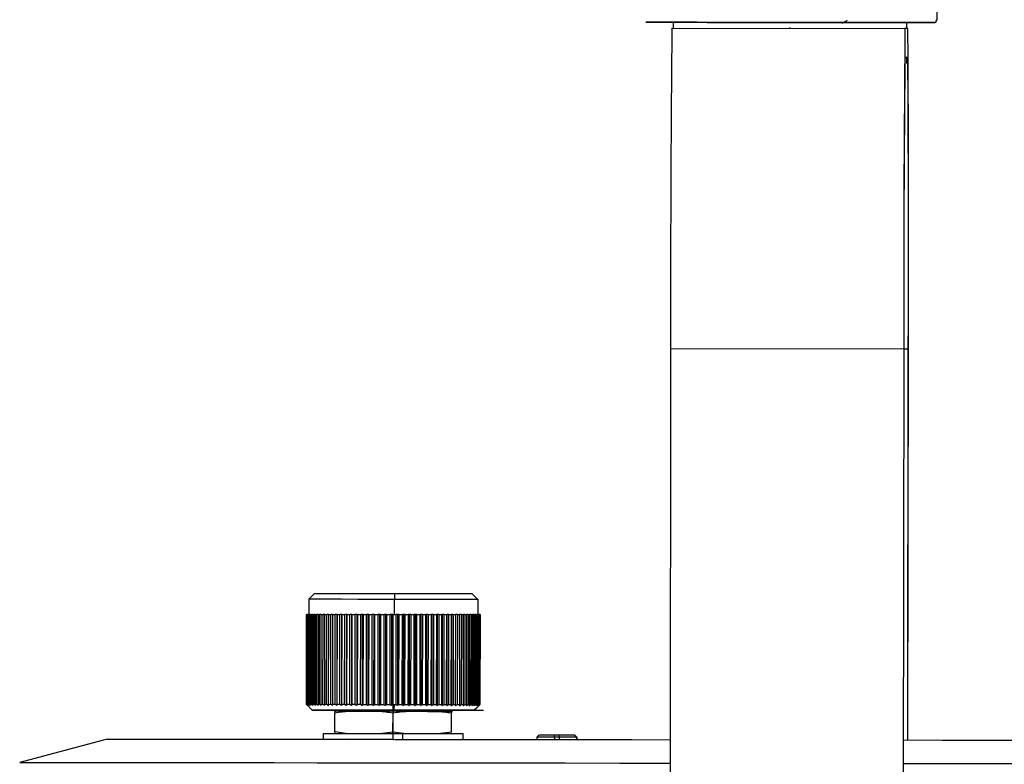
# Model space of a CAD drawing. Header units: millimetres. Extents: x -32 to 320, y 12 to 275.
# Tile 15 of 17: x 151 to 235, y 166 to 230. Entities that reach past the tile are written whole.
import ezdxf

# ---------------------------------------------------------------- set-up
doc = ezdxf.new("R2010")
doc.units = ezdxf.units.MM
doc.header["$PDSIZE"] = -1

msp = doc.modelspace()

# ---------------------------------------------------------------- linework, layer by layer
at = {"color": 7, "linetype": 'Continuous', "lineweight": 25}
for p, q in [((229.493, 230.829), (229.492, 230.179)), ((204.542, 229.959), (206.794, 229.956)), ((206.892, 229.956), (206.891, 229.459)), ((226.892, 229.932), (226.891, 229.432)), ((229.487, 230.179), (229.492, 230.179)), ((206.766, 229.459), (226.766, 229.435)), ((227.016, 229.429), (226.766, 229.435)), ((226.762, 226.932), (226.888, 226.932)), ((227.013, 226.929), (226.763, 226.935)), ((226.888, 226.932), (226.888, 226.432)), ((226.888, 226.929), (227.013, 226.929)), ((206.658, 201.961), (206.55, 112.961)), ((226.658, 201.937), (206.658, 201.961)), ((226.658, 201.937), (226.55, 112.937)), ((226.665, 201.937), (226.557, 112.937)), ((227.051, 201.928), (226.665, 201.928)), ((227.011, 168.436), (227.051, 201.928)), ((227.018, 168.436), (227.058, 201.928)), ((176.122, 180.995), (175.622, 180.496)), ((182.964, 180.987), (182.97, 180.487)), ((189.615, 180.979), (189.749, 180.845)), ((189.749, 180.845), (190.115, 180.478)), ((175.622, 180.496), (175.62, 179.196)), ((182.969, 179.187), (182.97, 180.487)), ((190.115, 180.478), (190.114, 179.178)), ((175.411, 171.496), (175.42, 179.196)), ((175.423, 179.196), (175.414, 171.496)), ((175.423, 179.196), (175.42, 179.196)), ((175.438, 179.196), (175.423, 179.196)), ((175.429, 171.496), (175.438, 179.196)), ((175.455, 179.196), (175.438, 179.196)), ((175.455, 179.196), (175.446, 171.496)), ((175.483, 171.496), (175.492, 179.196)), ((175.524, 179.196), (175.492, 179.196)), ((175.524, 179.196), (175.515, 171.496)), ((175.573, 171.496), (175.582, 179.196)), ((175.628, 179.196), (175.582, 179.196)), ((175.628, 179.196), (175.619, 171.496)), ((175.698, 171.496), (175.708, 179.196)), ((175.768, 179.196), (175.708, 179.196)), ((175.768, 179.196), (175.759, 171.496)), ((175.859, 171.496), (175.868, 179.196)), ((175.942, 179.195), (175.868, 179.196)), ((175.942, 179.195), (175.933, 171.495)), ((176.054, 171.495), (176.063, 179.195)), ((176.15, 179.195), (176.063, 179.195)), ((176.15, 179.195), (176.141, 171.495)), ((176.281, 171.495), (176.291, 179.195)), ((176.391, 179.195), (176.291, 179.195)), ((176.391, 179.195), (176.382, 171.495)), ((176.541, 171.495), (176.55, 179.195)), ((176.664, 179.195), (176.55, 179.195)), ((176.664, 179.195), (176.654, 171.495)), ((176.832, 171.494), (176.841, 179.194)), ((176.987, 179.194), (176.841, 179.194)), ((176.966, 179.194), (176.957, 171.494)), ((177.152, 171.494), (177.161, 179.194)), ((177.308, 179.194), (177.161, 179.194)), ((177.297, 179.194), (177.288, 171.494)), ((177.499, 171.494), (177.509, 179.194)), ((177.657, 179.193), (177.509, 179.194)), ((177.656, 179.193), (177.647, 171.494)), ((177.873, 171.493), (177.883, 179.193)), ((178.03, 179.193), (177.883, 179.193)), ((178.03, 179.193), (178.021, 171.388)), ((178.04, 179.193), (178.03, 179.193)), ((178.04, 179.193), (178.031, 171.493)), ((178.272, 171.493), (178.281, 179.193)), ((178.427, 179.193), (178.281, 179.193)), ((178.427, 179.193), (178.418, 171.387)), ((178.447, 179.193), (178.427, 179.193)), ((178.447, 179.193), (178.438, 171.493)), ((178.692, 171.492), (178.701, 179.192)), ((178.846, 179.192), (178.701, 179.192)), ((178.846, 179.192), (178.837, 171.387)), ((178.876, 179.192), (178.846, 179.192)), ((178.876, 179.192), (178.867, 171.492)), ((179.133, 171.492), (179.142, 179.192)), ((179.285, 179.192), (179.142, 179.192)), ((179.285, 179.192), (179.275, 171.386)), ((179.325, 179.192), (179.285, 179.192)), ((179.325, 179.192), (179.315, 171.492)), ((179.592, 171.491), (179.601, 179.191)), ((179.74, 179.191), (179.601, 179.191)), ((179.74, 179.191), (179.731, 171.386)), ((179.79, 179.191), (179.74, 179.191)), ((179.79, 179.191), (179.781, 171.491)), ((180.067, 171.491), (180.076, 179.191)), ((180.212, 179.191), (180.076, 179.191)), ((180.212, 179.191), (180.202, 171.385)), ((180.271, 179.19), (180.212, 179.191)), ((180.271, 179.19), (180.262, 171.49)), ((180.556, 171.49), (180.565, 179.19)), ((180.696, 179.19), (180.565, 179.19)), ((180.696, 179.19), (180.686, 171.385)), ((180.764, 179.19), (180.696, 179.19)), ((180.764, 179.19), (180.755, 171.49)), ((181.055, 171.489), (181.065, 179.189)), ((181.19, 179.189), (181.065, 179.189)), ((181.19, 179.189), (181.181, 171.384)), ((181.268, 179.189), (181.19, 179.189)), ((181.268, 179.189), (181.259, 171.489)), ((181.564, 171.489), (181.573, 179.189)), ((181.693, 179.189), (181.573, 179.189)), ((181.693, 179.189), (181.684, 171.384)), ((181.78, 179.189), (181.693, 179.189)), ((181.78, 179.189), (181.77, 171.489)), ((182.079, 171.488), (182.088, 179.188)), ((182.202, 179.188), (182.088, 179.188)), ((182.202, 179.188), (182.192, 171.383)), ((182.296, 179.188), (182.202, 179.188)), ((182.296, 179.188), (182.287, 171.488)), ((182.598, 171.488), (182.607, 179.188)), ((182.714, 179.188), (182.607, 179.188)), ((182.714, 179.188), (182.704, 171.382)), ((182.816, 179.187), (182.714, 179.188)), ((182.816, 179.187), (182.806, 171.487)), ((183.118, 171.487), (183.127, 179.187)), ((183.226, 179.187), (183.127, 179.187)), ((183.226, 179.187), (183.217, 171.382)), ((183.336, 179.187), (183.226, 179.187)), ((183.336, 179.187), (183.326, 171.487)), ((183.636, 171.486), (183.646, 179.186)), ((183.737, 179.186), (183.646, 179.186)), ((183.737, 179.186), (183.728, 171.381)), ((183.853, 179.186), (183.737, 179.186)), ((183.853, 179.186), (183.844, 171.486)), ((184.151, 171.486), (184.161, 179.186)), ((184.244, 179.186), (184.161, 179.186)), ((184.244, 179.186), (184.234, 171.38)), ((184.366, 179.185), (184.244, 179.186)), ((184.366, 179.185), (184.357, 171.486)), ((184.66, 171.485), (184.669, 179.185)), ((184.744, 179.185), (184.669, 179.185)), ((184.744, 179.185), (184.734, 171.38)), ((184.871, 179.185), (184.744, 179.185)), ((184.871, 179.185), (184.862, 171.485)), ((185.16, 171.485), (185.169, 179.185)), ((185.235, 179.184), (185.169, 179.185)), ((185.235, 179.184), (185.225, 171.379)), ((185.367, 179.184), (185.235, 179.184)), ((185.367, 179.184), (185.358, 171.484)), ((185.649, 171.484), (185.658, 179.184)), ((185.714, 179.184), (185.658, 179.184)), ((185.714, 179.184), (185.704, 171.379)), ((185.851, 179.184), (185.714, 179.184)), ((185.851, 179.184), (185.841, 171.484)), ((186.124, 171.483), (186.133, 179.183)), ((186.179, 179.183), (186.133, 179.183)), ((186.179, 179.183), (186.17, 171.378)), ((186.32, 179.183), (186.179, 179.183)), ((186.32, 179.183), (186.31, 171.483)), ((186.583, 171.483), (186.592, 179.183)), ((186.629, 179.183), (186.592, 179.183)), ((186.629, 179.183), (186.619, 171.378)), ((186.772, 179.183), (186.629, 179.183)), ((186.772, 179.183), (186.763, 171.483)), ((187.024, 171.482), (187.033, 179.182)), ((187.06, 179.182), (187.033, 179.182)), ((187.06, 179.182), (187.05, 171.377)), ((187.205, 179.182), (187.06, 179.182)), ((187.205, 179.182), (187.196, 171.482)), ((187.445, 171.482), (187.454, 179.182)), ((187.47, 179.182), (187.454, 179.182)), ((187.47, 179.182), (187.461, 171.376)), ((187.617, 179.181), (187.47, 179.182)), ((187.617, 179.181), (187.608, 171.481)), ((187.843, 171.481), (187.853, 179.181)), ((187.858, 179.181), (187.849, 171.376)), ((187.858, 179.181), (187.853, 179.181)), ((188.006, 179.181), (187.858, 179.181)), ((188.006, 179.181), (187.997, 171.481)), ((188.218, 171.481), (188.227, 179.181)), ((188.37, 179.181), (188.222, 179.181)), ((188.37, 179.181), (188.361, 171.481)), ((188.707, 179.18), (188.56, 179.18)), ((188.566, 171.48), (188.575, 179.18)), ((188.707, 179.18), (188.698, 171.48)), ((188.886, 171.48), (188.895, 179.18)), ((189.016, 179.18), (188.895, 179.18)), ((189.016, 179.18), (189.007, 171.48)), ((189.177, 171.479), (189.186, 179.179)), ((189.295, 179.179), (189.186, 179.179)), ((189.295, 179.179), (189.285, 171.479)), ((189.437, 171.479), (189.447, 179.179)), ((189.542, 179.179), (189.447, 179.179)), ((189.542, 179.179), (189.533, 171.479)), ((189.665, 171.479), (189.675, 179.179)), ((189.757, 179.179), (189.675, 179.179)), ((189.757, 179.179), (189.748, 171.479)), ((189.86, 171.479), (189.87, 179.179)), ((189.938, 179.178), (189.87, 179.179)), ((189.938, 179.178), (189.929, 171.478)), ((190.021, 171.478), (190.031, 179.178)), ((190.085, 179.178), (190.031, 179.178)), ((190.085, 179.178), (190.076, 171.478)), ((190.147, 171.478), (190.157, 179.178)), ((190.197, 179.178), (190.157, 179.178)), ((190.197, 179.178), (190.188, 171.478)), ((190.238, 171.478), (190.247, 179.178)), ((190.273, 179.178), (190.247, 179.178)), ((190.273, 179.178), (190.264, 171.478)), ((190.292, 171.478), (190.302, 179.178)), ((190.314, 179.178), (190.302, 179.178)), ((190.313, 179.178), (190.304, 171.478)), ((190.305, 171.478), (190.314, 179.178)), ((175.411, 171.496), (175.91, 170.995)), ((175.429, 171.496), (175.414, 171.496)), ((182.955, 170.987), (182.962, 171.487)), ((190.304, 171.478), (190.305, 171.478)), ((177.85, 169.122), (177.852, 170.765)), ((178.289, 170.992), (178.289, 170.9)), ((182.772, 170.987), (182.772, 170.987)), ((182.842, 169.116), (182.844, 170.759)), ((187.431, 170.889), (187.431, 170.981)), ((187.431, 170.889), (187.431, 170.981)), ((187.85, 169.11), (187.852, 170.752)), ((187.866, 169.109), (187.868, 170.752)), ((189.793, 170.978), (189.726, 170.979)), ((189.726, 170.979), (189.737, 170.979)), ((189.737, 170.979), (189.803, 170.978)), ((176.858, 168.994), (176.857, 168.495)), ((178.789, 168.992), (177.85, 169.122)), ((177.85, 169.122), (177.853, 168.993)), ((182.842, 169.116), (181.903, 168.988)), ((183.784, 168.986), (182.842, 169.116)), ((183.652, 168.986), (183.652, 168.488)), ((187.85, 169.11), (186.908, 168.982)), ((188.857, 168.481), (188.858, 168.98)), ((158.317, 168.515), (150.818, 166.515)), ((195.19, 168.669), (195.189, 168.474)), ((195.19, 168.669), (195.39, 168.869)), ((196.686, 168.667), (196.685, 168.472)), ((196.686, 168.667), (196.686, 168.867)), ((196.686, 168.867), (197.086, 168.867)), ((197.086, 168.667), (196.686, 168.667)), ((197.086, 168.667), (197.085, 168.472)), ((197.086, 168.667), (197.086, 168.867)), ((198.39, 168.865), (198.59, 168.665)), ((198.39, 168.865), (198.406, 168.865)), ((198.406, 168.865), (198.606, 168.664)), ((198.59, 168.665), (198.589, 168.47)), ((198.606, 168.664), (198.59, 168.665)), ((198.606, 168.664), (198.606, 168.47))]:
    msp.add_line(p, q, dxfattribs=at)
at = {"color": 7, "linetype": 'Continuous'}
for p, q in [((216.891, 229.444), (216.881, 229.445)), ((182.857, 168.487), (182.866, 176.222)), ((182.86, 170.987), (178.992, 170.992)), ((182.86, 170.987), (182.808, 170.987)), ((182.86, 170.987), (190.595, 170.977)), ((182.86, 170.987), (182.881, 170.986)), ((182.857, 168.487), (179.023, 168.492))]:
    msp.add_line(p, q, dxfattribs=at)
at = {"color": 7, "linetype": 'Continuous', "lineweight": 25, "flags": 128}
for points in [[(229.242, 229.929), (229.048, 229.93), (228.485, 229.931), (227.57, 229.932), (226.331, 229.933), (224.804, 229.935), (223.038, 229.938), (221.084, 229.94), (219.003, 229.943), (216.858, 229.945), (214.714, 229.948), (212.636, 229.95), (210.688, 229.953), (208.928, 229.955), (207.41, 229.956), (206.18, 229.958), (205.275, 229.959), (204.724, 229.959), (204.542, 229.959)], [(206.892, 229.956), (207.079, 229.956), (207.643, 229.956), (208.562, 229.955), (209.801, 229.953), (211.313, 229.952), (213.04, 229.95), (214.914, 229.947), (216.864, 229.945), (218.816, 229.943), (220.693, 229.94), (222.425, 229.938), (223.944, 229.936), (225.191, 229.935), (226.12, 229.933), (226.694, 229.933), (226.892, 229.932)], [(226.892, 229.932), (227.604, 229.931), (228.509, 229.93), (229.06, 229.929), (229.242, 229.929)], [(176.122, 180.995), (176.183, 180.995), (176.594, 180.995), (177.37, 180.994), (178.465, 180.993), (179.817, 180.991), (181.346, 180.989), (182.964, 180.987)], [(182.964, 180.987), (184.23, 180.986), (185.448, 180.984), (186.574, 180.983), (187.568, 180.981), (188.395, 180.98), (189.026, 180.98), (189.437, 180.979), (189.615, 180.979)], [(182.97, 180.487), (181.355, 180.489), (179.815, 180.491), (178.429, 180.493), (177.265, 180.494), (176.383, 180.495), (175.826, 180.496), (175.622, 180.496), (175.622, 180.496)], [(190.115, 180.478), (189.929, 180.478), (189.49, 180.479), (188.814, 180.48), (187.926, 180.481), (186.856, 180.482), (185.645, 180.484), (184.334, 180.486), (182.97, 180.487)], [(175.455, 179.196), (175.459, 179.196), (175.463, 179.196), (175.468, 179.196), (175.472, 179.196), (175.477, 179.196), (175.482, 179.196), (175.487, 179.196), (175.492, 179.196)], [(175.524, 179.196), (175.531, 179.196), (175.537, 179.196), (175.544, 179.196), (175.552, 179.196), (175.559, 179.196), (175.566, 179.196), (175.574, 179.196), (175.582, 179.196)], [(175.628, 179.196), (175.638, 179.196), (175.647, 179.196), (175.657, 179.196), (175.667, 179.196), (175.677, 179.196), (175.687, 179.196), (175.697, 179.196), (175.708, 179.196)], [(175.768, 179.196), (175.78, 179.196), (175.792, 179.196), (175.804, 179.196), (175.817, 179.196), (175.829, 179.196), (175.842, 179.196), (175.855, 179.196), (175.868, 179.196)], [(175.942, 179.195), (175.957, 179.195), (175.971, 179.195), (175.986, 179.195), (176.001, 179.195), (176.016, 179.195), (176.032, 179.195), (176.047, 179.195), (176.063, 179.195)], [(176.15, 179.195), (176.167, 179.195), (176.184, 179.195), (176.202, 179.195), (176.219, 179.195), (176.237, 179.195), (176.255, 179.195), (176.272, 179.195), (176.291, 179.195)], [(176.391, 179.195), (176.411, 179.195), (176.43, 179.195), (176.45, 179.195), (176.469, 179.195), (176.489, 179.195), (176.51, 179.195), (176.53, 179.195), (176.55, 179.195)], [(176.664, 179.195), (176.685, 179.195), (176.707, 179.195), (176.729, 179.195), (176.751, 179.195), (176.773, 179.195), (176.796, 179.194), (176.818, 179.194), (176.841, 179.194)], [(176.966, 179.194), (176.99, 179.194), (177.014, 179.194), (177.038, 179.194), (177.062, 179.194), (177.087, 179.194), (177.111, 179.194), (177.136, 179.194), (177.161, 179.194)], [(177.297, 179.194), (177.323, 179.194), (177.349, 179.194), (177.376, 179.194), (177.402, 179.194), (177.428, 179.194), (177.455, 179.194), (177.482, 179.194), (177.509, 179.194)], [(177.656, 179.193), (177.684, 179.193), (177.712, 179.193), (177.74, 179.193), (177.768, 179.193), (177.797, 179.193), (177.825, 179.193), (177.854, 179.193), (177.883, 179.193)], [(178.04, 179.193), (178.07, 179.193), (178.099, 179.193), (178.129, 179.193), (178.159, 179.193), (178.19, 179.193), (178.22, 179.193), (178.25, 179.193), (178.281, 179.193)], [(178.447, 179.193), (178.479, 179.193), (178.51, 179.193), (178.542, 179.192), (178.573, 179.192), (178.605, 179.192), (178.637, 179.192), (178.669, 179.192), (178.701, 179.192)], [(178.876, 179.192), (178.909, 179.192), (178.942, 179.192), (178.975, 179.192), (179.008, 179.192), (179.042, 179.192), (179.075, 179.192), (179.109, 179.192), (179.142, 179.192)], [(179.325, 179.192), (179.359, 179.192), (179.393, 179.191), (179.428, 179.191), (179.462, 179.191), (179.497, 179.191), (179.532, 179.191), (179.566, 179.191), (179.601, 179.191)], [(179.79, 179.191), (179.826, 179.191), (179.861, 179.191), (179.897, 179.191), (179.933, 179.191), (179.969, 179.191), (180.004, 179.191), (180.04, 179.191), (180.076, 179.191)], [(180.271, 179.19), (180.308, 179.19), (180.344, 179.19), (180.381, 179.19), (180.417, 179.19), (180.454, 179.19), (180.491, 179.19), (180.528, 179.19), (180.565, 179.19)], [(180.764, 179.19), (180.802, 179.19), (180.839, 179.19), (180.877, 179.19), (180.914, 179.19), (180.952, 179.19), (180.989, 179.19), (181.027, 179.19), (181.065, 179.189)], [(181.268, 179.189), (181.306, 179.189), (181.344, 179.189), (181.382, 179.189), (181.42, 179.189), (181.459, 179.189), (181.497, 179.189), (181.535, 179.189), (181.573, 179.189)], [(181.78, 179.189), (181.818, 179.189), (181.857, 179.189), (181.895, 179.188), (181.934, 179.188), (181.972, 179.188), (182.011, 179.188), (182.05, 179.188), (182.088, 179.188)], [(182.296, 179.188), (182.335, 179.188), (182.374, 179.188), (182.413, 179.188), (182.451, 179.188), (182.49, 179.188), (182.529, 179.188), (182.568, 179.188), (182.607, 179.188)], [(182.816, 179.187), (182.855, 179.187), (182.894, 179.187), (182.932, 179.187), (182.971, 179.187), (183.01, 179.187), (183.049, 179.187), (183.088, 179.187), (183.127, 179.187)], [(183.336, 179.187), (183.374, 179.187), (183.413, 179.187), (183.452, 179.187), (183.491, 179.187), (183.53, 179.187), (183.568, 179.186), (183.607, 179.186), (183.646, 179.186)], [(183.853, 179.186), (183.892, 179.186), (183.93, 179.186), (183.969, 179.186), (184.007, 179.186), (184.046, 179.186), (184.084, 179.186), (184.122, 179.186), (184.161, 179.186)], [(184.366, 179.185), (184.404, 179.185), (184.442, 179.185), (184.48, 179.185), (184.518, 179.185), (184.556, 179.185), (184.594, 179.185), (184.632, 179.185), (184.669, 179.185)], [(184.871, 179.185), (184.909, 179.185), (184.946, 179.185), (184.983, 179.185), (185.021, 179.185), (185.058, 179.185), (185.095, 179.185), (185.132, 179.185), (185.169, 179.185)], [(185.367, 179.184), (185.404, 179.184), (185.44, 179.184), (185.477, 179.184), (185.513, 179.184), (185.549, 179.184), (185.586, 179.184), (185.622, 179.184), (185.658, 179.184)], [(185.851, 179.184), (185.886, 179.184), (185.922, 179.184), (185.957, 179.184), (185.993, 179.183), (186.028, 179.183), (186.063, 179.183), (186.098, 179.183), (186.133, 179.183)], [(186.32, 179.183), (186.354, 179.183), (186.388, 179.183), (186.423, 179.183), (186.457, 179.183), (186.491, 179.183), (186.525, 179.183), (186.559, 179.183), (186.592, 179.183)], [(186.772, 179.183), (186.805, 179.182), (186.838, 179.182), (186.871, 179.182), (186.904, 179.182), (186.936, 179.182), (186.969, 179.182), (187.001, 179.182), (187.033, 179.182)], [(187.205, 179.182), (187.237, 179.182), (187.268, 179.182), (187.299, 179.182), (187.331, 179.182), (187.362, 179.182), (187.393, 179.182), (187.424, 179.182), (187.454, 179.182)], [(187.617, 179.181), (187.647, 179.181), (187.677, 179.181), (187.706, 179.181), (187.736, 179.181), (187.765, 179.181), (187.795, 179.181), (187.824, 179.181), (187.853, 179.181)], [(188.006, 179.181), (188.034, 179.181), (188.062, 179.181), (188.09, 179.181), (188.118, 179.181), (188.145, 179.181), (188.173, 179.181), (188.2, 179.181), (188.227, 179.181)], [(188.37, 179.181), (188.396, 179.18), (188.422, 179.18), (188.448, 179.18), (188.474, 179.18), (188.499, 179.18), (188.525, 179.18), (188.55, 179.18), (188.575, 179.18)], [(188.707, 179.18), (188.731, 179.18), (188.755, 179.18), (188.779, 179.18), (188.803, 179.18), (188.826, 179.18), (188.849, 179.18), (188.872, 179.18), (188.895, 179.18)], [(189.016, 179.18), (189.038, 179.18), (189.06, 179.18), (189.081, 179.18), (189.102, 179.18), (189.124, 179.18), (189.145, 179.18), (189.166, 179.179), (189.186, 179.179)], [(189.295, 179.179), (189.314, 179.179), (189.334, 179.179), (189.353, 179.179), (189.372, 179.179), (189.391, 179.179), (189.41, 179.179), (189.428, 179.179), (189.447, 179.179)], [(189.542, 179.179), (189.559, 179.179), (189.576, 179.179), (189.593, 179.179), (189.61, 179.179), (189.626, 179.179), (189.643, 179.179), (189.659, 179.179), (189.675, 179.179)], [(189.757, 179.179), (189.772, 179.179), (189.786, 179.179), (189.801, 179.179), (189.815, 179.179), (189.829, 179.179), (189.843, 179.179), (189.856, 179.179), (189.87, 179.179)], [(189.938, 179.178), (189.951, 179.178), (189.963, 179.178), (189.974, 179.178), (189.986, 179.178), (189.998, 179.178), (190.009, 179.178), (190.02, 179.178), (190.031, 179.178)], [(190.085, 179.178), (190.095, 179.178), (190.104, 179.178), (190.114, 179.178), (190.123, 179.178), (190.131, 179.178), (190.14, 179.178), (190.148, 179.178), (190.157, 179.178)], [(190.197, 179.178), (190.204, 179.178), (190.211, 179.178), (190.217, 179.178), (190.224, 179.178), (190.23, 179.178), (190.236, 179.178), (190.242, 179.178), (190.247, 179.178)], [(190.273, 179.178), (190.278, 179.178), (190.282, 179.178), (190.286, 179.178), (190.289, 179.178), (190.293, 179.178), (190.296, 179.178), (190.299, 179.178), (190.302, 179.178)], [(175.446, 171.496), (175.45, 171.496), (175.454, 171.496), (175.458, 171.496), (175.463, 171.496), (175.468, 171.496), (175.472, 171.496), (175.478, 171.496), (175.483, 171.496)], [(175.515, 171.496), (175.521, 171.496), (175.528, 171.496), (175.535, 171.496), (175.542, 171.496), (175.55, 171.496), (175.557, 171.496), (175.565, 171.496), (175.573, 171.496)], [(175.619, 171.496), (175.628, 171.496), (175.638, 171.496), (175.647, 171.496), (175.657, 171.496), (175.667, 171.496), (175.677, 171.496), (175.688, 171.496), (175.698, 171.496)], [(175.759, 171.496), (175.771, 171.496), (175.783, 171.496), (175.795, 171.496), (175.807, 171.496), (175.82, 171.496), (175.833, 171.496), (175.846, 171.496), (175.859, 171.496)], [(175.933, 171.495), (175.947, 171.495), (175.962, 171.495), (175.977, 171.495), (175.992, 171.495), (176.007, 171.495), (176.022, 171.495), (176.038, 171.495), (176.054, 171.495)], [(176.141, 171.495), (176.158, 171.495), (176.175, 171.495), (176.192, 171.495), (176.21, 171.495), (176.227, 171.495), (176.245, 171.495), (176.263, 171.495), (176.281, 171.495)], [(176.382, 171.495), (176.401, 171.495), (176.421, 171.495), (176.44, 171.495), (176.46, 171.495), (176.48, 171.495), (176.5, 171.495), (176.521, 171.495), (176.541, 171.495)], [(176.654, 171.495), (176.676, 171.495), (176.698, 171.495), (176.72, 171.495), (176.742, 171.495), (176.764, 171.495), (176.786, 171.494), (176.809, 171.494), (176.832, 171.494)], [(176.957, 171.494), (176.981, 171.494), (177.005, 171.494), (177.029, 171.494), (177.053, 171.494), (177.077, 171.494), (177.102, 171.494), (177.127, 171.494), (177.152, 171.494)], [(177.288, 171.494), (177.314, 171.494), (177.34, 171.494), (177.366, 171.494), (177.393, 171.494), (177.419, 171.494), (177.446, 171.494), (177.473, 171.494), (177.499, 171.494)], [(177.647, 171.494), (177.674, 171.493), (177.702, 171.493), (177.731, 171.493), (177.759, 171.493), (177.787, 171.493), (177.816, 171.493), (177.845, 171.493), (177.873, 171.493)], [(178.031, 171.493), (178.06, 171.493), (178.09, 171.493), (178.12, 171.493), (178.15, 171.493), (178.18, 171.493), (178.211, 171.493), (178.241, 171.493), (178.272, 171.493)], [(178.438, 171.493), (178.469, 171.493), (178.501, 171.493), (178.532, 171.492), (178.564, 171.492), (178.596, 171.492), (178.628, 171.492), (178.66, 171.492), (178.692, 171.492)], [(178.867, 171.492), (178.9, 171.492), (178.933, 171.492), (178.966, 171.492), (178.999, 171.492), (179.032, 171.492), (179.066, 171.492), (179.099, 171.492), (179.133, 171.492)], [(179.315, 171.492), (179.35, 171.492), (179.384, 171.491), (179.418, 171.491), (179.453, 171.491), (179.488, 171.491), (179.522, 171.491), (179.557, 171.491), (179.592, 171.491)], [(179.781, 171.491), (179.817, 171.491), (179.852, 171.491), (179.888, 171.491), (179.923, 171.491), (179.959, 171.491), (179.995, 171.491), (180.031, 171.491), (180.067, 171.491)], [(180.262, 171.49), (180.298, 171.49), (180.335, 171.49), (180.371, 171.49), (180.408, 171.49), (180.445, 171.49), (180.482, 171.49), (180.519, 171.49), (180.556, 171.49)], [(180.755, 171.49), (180.792, 171.49), (180.83, 171.49), (180.867, 171.49), (180.905, 171.49), (180.942, 171.49), (180.98, 171.49), (181.018, 171.49), (181.055, 171.489)], [(181.259, 171.489), (181.297, 171.489), (181.335, 171.489), (181.373, 171.489), (181.411, 171.489), (181.449, 171.489), (181.487, 171.489), (181.526, 171.489), (181.564, 171.489)], [(181.77, 171.489), (181.809, 171.489), (181.847, 171.489), (181.886, 171.489), (181.924, 171.488), (181.963, 171.488), (182.002, 171.488), (182.04, 171.488), (182.079, 171.488)], [(182.287, 171.488), (182.326, 171.488), (182.365, 171.488), (182.403, 171.488), (182.442, 171.488), (182.481, 171.488), (182.52, 171.488), (182.559, 171.488), (182.598, 171.488)], [(182.806, 171.487), (182.826, 171.487), (182.845, 171.487), (182.865, 171.487), (182.884, 171.487), (182.904, 171.487), (182.923, 171.487), (182.943, 171.487), (182.962, 171.487)], [(182.962, 171.487), (182.981, 171.487), (183.001, 171.487), (183.02, 171.487), (183.04, 171.487), (183.059, 171.487), (183.079, 171.487), (183.098, 171.487), (183.118, 171.487)], [(183.326, 171.487), (183.365, 171.487), (183.404, 171.487), (183.443, 171.487), (183.481, 171.487), (183.52, 171.487), (183.559, 171.486), (183.598, 171.486), (183.636, 171.486)], [(183.844, 171.486), (183.882, 171.486), (183.921, 171.486), (183.959, 171.486), (183.998, 171.486), (184.036, 171.486), (184.075, 171.486), (184.113, 171.486), (184.151, 171.486)], [(184.357, 171.486), (184.395, 171.485), (184.433, 171.485), (184.471, 171.485), (184.509, 171.485), (184.547, 171.485), (184.584, 171.485), (184.622, 171.485), (184.66, 171.485)], [(184.862, 171.485), (184.899, 171.485), (184.937, 171.485), (184.974, 171.485), (185.011, 171.485), (185.049, 171.485), (185.086, 171.485), (185.123, 171.485), (185.16, 171.485)], [(185.358, 171.484), (185.394, 171.484), (185.431, 171.484), (185.467, 171.484), (185.504, 171.484), (185.54, 171.484), (185.576, 171.484), (185.613, 171.484), (185.649, 171.484)], [(185.841, 171.484), (185.877, 171.484), (185.912, 171.484), (185.948, 171.484), (185.983, 171.484), (186.018, 171.483), (186.054, 171.483), (186.089, 171.483), (186.124, 171.483)], [(186.31, 171.483), (186.345, 171.483), (186.379, 171.483), (186.413, 171.483), (186.447, 171.483), (186.481, 171.483), (186.515, 171.483), (186.549, 171.483), (186.583, 171.483)], [(186.763, 171.483), (186.796, 171.482), (186.829, 171.482), (186.861, 171.482), (186.894, 171.482), (186.927, 171.482), (186.959, 171.482), (186.992, 171.482), (187.024, 171.482)], [(187.196, 171.482), (187.227, 171.482), (187.259, 171.482), (187.29, 171.482), (187.321, 171.482), (187.352, 171.482), (187.383, 171.482), (187.414, 171.482), (187.445, 171.482)], [(187.608, 171.481), (187.638, 171.481), (187.668, 171.481), (187.697, 171.481), (187.727, 171.481), (187.756, 171.481), (187.785, 171.481), (187.814, 171.481), (187.843, 171.481)], [(187.997, 171.481), (188.025, 171.481), (188.053, 171.481), (188.081, 171.481), (188.108, 171.481), (188.136, 171.481), (188.163, 171.481), (188.191, 171.481), (188.218, 171.481)], [(188.361, 171.481), (188.387, 171.48), (188.413, 171.48), (188.439, 171.48), (188.464, 171.48), (188.49, 171.48), (188.515, 171.48), (188.541, 171.48), (188.566, 171.48)], [(188.698, 171.48), (188.722, 171.48), (188.746, 171.48), (188.77, 171.48), (188.793, 171.48), (188.817, 171.48), (188.84, 171.48), (188.863, 171.48), (188.886, 171.48)], [(189.007, 171.48), (189.028, 171.48), (189.05, 171.48), (189.072, 171.48), (189.093, 171.48), (189.114, 171.48), (189.135, 171.48), (189.156, 171.479), (189.177, 171.479)], [(189.285, 171.479), (189.305, 171.479), (189.324, 171.479), (189.344, 171.479), (189.363, 171.479), (189.382, 171.479), (189.4, 171.479), (189.419, 171.479), (189.437, 171.479)], [(189.533, 171.479), (189.55, 171.479), (189.567, 171.479), (189.584, 171.479), (189.601, 171.479), (189.617, 171.479), (189.633, 171.479), (189.649, 171.479), (189.665, 171.479)], [(189.748, 171.479), (189.762, 171.479), (189.777, 171.479), (189.791, 171.479), (189.806, 171.479), (189.82, 171.479), (189.833, 171.479), (189.847, 171.479), (189.86, 171.479)], [(190.305, 171.478), (190.024, 171.198), (189.803, 170.978)], [(189.929, 171.478), (189.941, 171.478), (189.953, 171.478), (189.965, 171.478), (189.977, 171.478), (189.988, 171.478), (189.999, 171.478), (190.01, 171.478), (190.021, 171.478)], [(190.076, 171.478), (190.086, 171.478), (190.095, 171.478), (190.104, 171.478), (190.113, 171.478), (190.122, 171.478), (190.131, 171.478), (190.139, 171.478), (190.147, 171.478)], [(190.188, 171.478), (190.195, 171.478), (190.202, 171.478), (190.208, 171.478), (190.214, 171.478), (190.221, 171.478), (190.227, 171.478), (190.232, 171.478), (190.238, 171.478)], [(190.264, 171.478), (190.268, 171.478), (190.272, 171.478), (190.276, 171.478), (190.28, 171.478), (190.283, 171.478), (190.287, 171.478), (190.29, 171.478), (190.292, 171.478)], [(182.955, 170.987), (181.406, 170.989), (179.93, 170.991), (178.601, 170.992), (177.486, 170.994), (176.64, 170.995), (176.106, 170.995), (175.911, 170.995), (176.064, 170.995), (176.558, 170.994), (177.368, 170.993), (178.289, 170.992)], [(182.949, 170.987), (181.391, 170.989), (179.918, 170.991), (178.616, 170.992), (177.561, 170.994), (176.814, 170.994), (176.419, 170.995), (176.397, 170.995), (176.752, 170.994), (177.461, 170.993), (178.289, 170.992)], [(180.044, 170.898), (179.601, 170.899), (179.195, 170.899), (178.833, 170.9), (178.518, 170.9), (178.253, 170.9), (178.043, 170.9), (177.889, 170.901), (177.793, 170.901)], [(187.431, 170.981), (187.243, 170.982), (186.699, 170.982), (185.844, 170.983), (184.748, 170.985), (183.498, 170.986), (182.197, 170.988), (180.95, 170.989), (179.857, 170.991), (179.008, 170.992), (178.471, 170.992), (178.289, 170.992)], [(182.849, 170.895), (182.478, 170.895), (182.109, 170.896), (181.744, 170.896), (181.384, 170.897), (181.033, 170.897), (180.691, 170.897), (180.361, 170.898), (180.044, 170.898)], [(185.547, 170.892), (185.239, 170.892), (184.919, 170.892), (184.59, 170.893), (184.252, 170.893), (183.907, 170.894), (183.557, 170.894), (183.204, 170.894), (182.849, 170.895)], [(187.431, 170.981), (188.159, 170.98), (188.906, 170.979), (189.302, 170.979), (189.323, 170.979), (188.969, 170.98), (188.259, 170.981), (187.236, 170.982), (185.959, 170.983), (184.501, 170.985), (182.949, 170.987)], [(189.803, 170.978), (189.622, 170.979), (189.199, 170.979), (188.551, 170.98), (187.699, 170.981), (186.675, 170.983), (185.515, 170.984), (184.26, 170.986), (182.955, 170.987)], [(187.936, 170.888), (187.843, 170.889), (187.684, 170.889), (187.464, 170.889), (187.183, 170.889), (186.847, 170.89), (186.458, 170.89), (186.023, 170.891), (185.547, 170.892)], [(187.431, 170.981), (187.562, 170.981), (188.441, 170.98), (189.12, 170.979), (189.576, 170.979), (189.793, 170.978)], [(176.858, 168.994), (176.858, 168.994), (177.05, 168.994), (177.579, 168.993), (178.415, 168.993), (179.509, 168.991), (180.798, 168.99), (182.206, 168.988), (183.652, 168.986)], [(183.652, 168.986), (185.053, 168.985), (186.325, 168.983), (187.396, 168.982), (188.204, 168.981), (188.7, 168.98), (188.858, 168.98)], [(158.317, 168.515), (158.354, 168.515), (158.685, 168.515), (159.357, 168.515), (160.366, 168.514), (161.707, 168.512), (163.37, 168.511), (165.348, 168.508), (167.627, 168.506), (170.196, 168.503), (173.037, 168.5), (176.136, 168.496), (179.474, 168.492), (183.03, 168.488), (186.785, 168.484), (190.716, 168.479), (194.8, 168.474), (199.014, 168.469), (203.332, 168.464), (206.617, 168.46)], [(196.686, 168.667), (196.393, 168.668), (196.112, 168.668), (195.853, 168.668), (195.626, 168.668), (195.44, 168.669), (195.302, 168.669), (195.218, 168.669), (195.19, 168.669)], [(195.39, 168.869), (195.414, 168.869), (195.488, 168.869), (195.607, 168.868), (195.768, 168.868), (195.965, 168.868), (196.189, 168.868), (196.433, 168.868), (196.686, 168.867)], [(197.086, 168.867), (197.34, 168.866), (197.584, 168.866), (197.809, 168.866), (198.007, 168.866), (198.169, 168.865), (198.29, 168.865), (198.364, 168.865), (198.39, 168.865)], [(198.59, 168.665), (198.56, 168.665), (198.474, 168.665), (198.335, 168.665), (198.147, 168.665), (197.92, 168.666), (197.66, 168.666), (197.378, 168.666), (197.086, 168.667)], [(226.624, 168.436), (229.991, 168.432), (234.315, 168.427), (238.537, 168.421), (242.631, 168.416), (246.574, 168.411), (250.342, 168.407), (253.914, 168.402), (257.267, 168.398), (260.384, 168.394), (263.245, 168.39), (265.833, 168.387), (268.133, 168.384), (270.133, 168.381), (271.82, 168.379), (273.183, 168.377), (274.216, 168.376), (274.913, 168.374), (275.268, 168.374), (275.317, 168.374)], [(150.818, 166.515), (150.855, 166.516), (151.194, 166.515), (151.883, 166.515), (152.918, 166.514), (154.294, 166.513), (156.004, 166.511), (158.038, 166.509), (160.386, 166.506), (163.035, 166.503), (165.971, 166.5), (169.178, 166.496), (172.639, 166.492), (176.336, 166.488), (180.249, 166.483), (184.357, 166.478), (188.638, 166.473), (193.07, 166.468), (197.628, 166.463), (202.289, 166.457), (206.615, 166.452)], [(226.621, 166.428), (230.988, 166.422), (235.655, 166.417), (240.222, 166.411), (244.664, 166.405), (248.957, 166.4), (253.079, 166.395), (257.007, 166.39), (260.721, 166.385), (264.201, 166.381), (267.428, 166.377), (270.384, 166.373), (273.055, 166.369), (275.426, 166.366), (277.484, 166.364), (279.219, 166.361), (280.62, 166.359), (281.681, 166.358), (282.396, 166.356), (282.761, 166.356), (282.812, 166.356)]]:
    msp.add_lwpolyline(points, dxfattribs=at)
at = {"color": 7, "linetype": 'Continuous', "lineweight": 25}
for centre, radius, start, end in [((229.242, 230.179), 0.25, 269.9307, 359.93068), ((2715.846, 205.796), 2509.191, 179.459658, 180.08757), ((2735.846, 205.772), 2509.191, 179.459658, 180.08757), ((-2283.224, 211.844), 2510.301, 359.773669, 0.40138), ((2442.808, 205.68), 2216.147, 179.450458, 180.09677), ((-2119.968, 210.843), 2347.036, 359.782354, 0.392695)]:
    msp.add_arc(centre, radius, start, end, dxfattribs=at)
for points, knots in [([(204.53, 229.96), (204.531, 229.96), (204.534, 229.959), (204.535, 229.959), (204.536, 229.959), (204.536, 229.959)], [0, 0, 0, 0, 0.256829, 0.690219, 1, 1, 1, 1]), ([(221.37, 229.882), (221.441, 229.923), (221.582, 230.004), (221.722, 230.085), (221.793, 230.126)], [0, 0, 0, 0, 0.499994, 1, 1, 1, 1]), ([(175.411, 171.496), (175.43, 171.476), (175.466, 171.441), (175.501, 171.406), (175.517, 171.391)], [0, 0, 0, 0, 0.56, 1, 1, 1, 1]), ([(175.517, 171.391), (175.497, 171.41), (175.463, 171.445), (175.429, 171.48), (175.414, 171.496)], [0, 0, 0, 0, 0.56, 1, 1, 1, 1]), ([(175.429, 171.496), (175.45, 171.476), (175.487, 171.441), (175.525, 171.406), (175.541, 171.391)], [0, 0, 0, 0, 0.56, 1, 1, 1, 1]), ([(175.541, 171.391), (175.524, 171.41), (175.492, 171.445), (175.46, 171.48), (175.446, 171.496)], [0, 0, 0, 0, 0.56, 1, 1, 1, 1]), ([(175.483, 171.496), (175.505, 171.476), (175.545, 171.441), (175.584, 171.406), (175.602, 171.391)], [0, 0, 0, 0, 0.56, 1, 1, 1, 1]), ([(175.602, 171.391), (175.586, 171.41), (175.556, 171.445), (175.527, 171.48), (175.515, 171.496)], [0, 0, 0, 0, 0.56, 1, 1, 1, 1]), ([(175.573, 171.496), (175.596, 171.476), (175.638, 171.441), (175.679, 171.406), (175.698, 171.39)], [0, 0, 0, 0, 0.56, 1, 1, 1, 1]), ([(175.698, 171.39), (175.683, 171.41), (175.657, 171.445), (175.631, 171.48), (175.619, 171.496)], [0, 0, 0, 0, 0.56, 1, 1, 1, 1]), ([(175.698, 171.496), (175.723, 171.476), (175.766, 171.441), (175.809, 171.406), (175.829, 171.39)], [0, 0, 0, 0, 0.56, 1, 1, 1, 1]), ([(175.829, 171.39), (175.815, 171.41), (175.792, 171.445), (175.769, 171.48), (175.759, 171.496)], [0, 0, 0, 0, 0.56, 1, 1, 1, 1]), ([(175.859, 171.496), (175.884, 171.476), (175.929, 171.441), (175.974, 171.406), (175.994, 171.39)], [0, 0, 0, 0, 0.56, 1, 1, 1, 1]), ([(175.994, 171.39), (175.982, 171.41), (175.962, 171.445), (175.942, 171.48), (175.933, 171.495)], [0, 0, 0, 0, 0.56, 1, 1, 1, 1]), ([(176.054, 171.495), (176.079, 171.476), (176.125, 171.44), (176.172, 171.405), (176.192, 171.39)], [0, 0, 0, 0, 0.56, 1, 1, 1, 1]), ([(176.192, 171.39), (176.183, 171.41), (176.166, 171.445), (176.149, 171.48), (176.141, 171.495)], [0, 0, 0, 0, 0.56, 1, 1, 1, 1]), ([(176.281, 171.495), (176.308, 171.475), (176.355, 171.44), (176.402, 171.405), (176.423, 171.39)], [0, 0, 0, 0, 0.56, 1, 1, 1, 1]), ([(176.423, 171.39), (176.415, 171.409), (176.402, 171.444), (176.388, 171.479), (176.382, 171.495)], [0, 0, 0, 0, 0.56, 1, 1, 1, 1]), ([(176.541, 171.495), (176.568, 171.475), (176.616, 171.44), (176.664, 171.405), (176.685, 171.389)], [0, 0, 0, 0, 0.56, 1, 1, 1, 1]), ([(176.685, 171.389), (176.68, 171.409), (176.669, 171.444), (176.659, 171.479), (176.654, 171.495)], [0, 0, 0, 0, 0.56, 1, 1, 1, 1]), ([(176.832, 171.494), (176.859, 171.475), (176.908, 171.439), (176.956, 171.404), (176.978, 171.389)], [0, 0, 0, 0, 0.56, 1, 1, 1, 1]), ([(176.978, 171.389), (176.974, 171.409), (176.967, 171.444), (176.96, 171.479), (176.957, 171.494)], [0, 0, 0, 0, 0.56, 1, 1, 1, 1]), ([(177.152, 171.494), (177.179, 171.474), (177.228, 171.439), (177.277, 171.404), (177.299, 171.389)], [0, 0, 0, 0, 0.56, 1, 1, 1, 1]), ([(177.299, 171.389), (177.297, 171.408), (177.293, 171.443), (177.29, 171.478), (177.288, 171.494)], [0, 0, 0, 0, 0.56, 1, 1, 1, 1]), ([(177.499, 171.494), (177.527, 171.474), (177.576, 171.439), (177.625, 171.404), (177.647, 171.388)], [0, 0, 0, 0, 0.56, 1, 1, 1, 1]), ([(177.647, 171.388), (177.647, 171.408), (177.647, 171.443), (177.647, 171.478), (177.647, 171.494)], [0, 0, 0, 0, 0.56, 1, 1, 1, 1]), ([(177.873, 171.493), (177.901, 171.474), (177.95, 171.438), (177.999, 171.403), (178.021, 171.388)], [0, 0, 0, 0, 0.56, 1, 1, 1, 1]), ([(178.021, 171.388), (178.023, 171.407), (178.026, 171.442), (178.029, 171.478), (178.031, 171.493)], [0, 0, 0, 0, 0.56, 1, 1, 1, 1]), ([(178.272, 171.493), (178.299, 171.473), (178.348, 171.438), (178.396, 171.403), (178.418, 171.387)], [0, 0, 0, 0, 0.56, 1, 1, 1, 1]), ([(178.418, 171.387), (178.422, 171.407), (178.428, 171.442), (178.435, 171.477), (178.438, 171.493)], [0, 0, 0, 0, 0.56, 1, 1, 1, 1]), ([(178.692, 171.492), (178.719, 171.473), (178.767, 171.437), (178.815, 171.402), (178.837, 171.387)], [0, 0, 0, 0, 0.56, 1, 1, 1, 1]), ([(178.837, 171.387), (178.842, 171.406), (178.852, 171.441), (178.862, 171.477), (178.867, 171.492)], [0, 0, 0, 0, 0.56, 1, 1, 1, 1]), ([(179.133, 171.492), (179.159, 171.472), (179.207, 171.437), (179.254, 171.402), (179.275, 171.386)], [0, 0, 0, 0, 0.56, 1, 1, 1, 1]), ([(179.275, 171.386), (179.283, 171.406), (179.296, 171.441), (179.309, 171.476), (179.315, 171.492)], [0, 0, 0, 0, 0.56, 1, 1, 1, 1]), ([(179.592, 171.491), (179.618, 171.472), (179.664, 171.436), (179.711, 171.401), (179.731, 171.386)], [0, 0, 0, 0, 0.56, 1, 1, 1, 1]), ([(179.731, 171.386), (179.74, 171.405), (179.757, 171.44), (179.774, 171.476), (179.781, 171.491)], [0, 0, 0, 0, 0.56, 1, 1, 1, 1]), ([(180.067, 171.491), (180.092, 171.471), (180.137, 171.436), (180.182, 171.401), (180.202, 171.385)], [0, 0, 0, 0, 0.56, 1, 1, 1, 1]), ([(180.202, 171.385), (180.213, 171.405), (180.233, 171.44), (180.253, 171.475), (180.262, 171.49)], [0, 0, 0, 0, 0.56, 1, 1, 1, 1]), ([(180.556, 171.49), (180.58, 171.47), (180.623, 171.435), (180.667, 171.4), (180.686, 171.385)], [0, 0, 0, 0, 0.56, 1, 1, 1, 1]), ([(180.686, 171.385), (180.699, 171.404), (180.722, 171.439), (180.745, 171.474), (180.755, 171.49)], [0, 0, 0, 0, 0.56, 1, 1, 1, 1]), ([(181.055, 171.489), (181.079, 171.47), (181.12, 171.435), (181.162, 171.4), (181.181, 171.384)], [0, 0, 0, 0, 0.56, 1, 1, 1, 1]), ([(181.181, 171.384), (181.195, 171.404), (181.221, 171.439), (181.247, 171.474), (181.259, 171.489)], [0, 0, 0, 0, 0.56, 1, 1, 1, 1]), ([(181.564, 171.489), (181.586, 171.469), (181.626, 171.434), (181.666, 171.399), (181.684, 171.384)], [0, 0, 0, 0, 0.56, 1, 1, 1, 1]), ([(181.684, 171.384), (181.7, 171.403), (181.729, 171.438), (181.758, 171.473), (181.77, 171.489)], [0, 0, 0, 0, 0.56, 1, 1, 1, 1]), ([(182.079, 171.488), (182.1, 171.469), (182.138, 171.433), (182.176, 171.398), (182.192, 171.383)], [0, 0, 0, 0, 0.56, 1, 1, 1, 1]), ([(182.192, 171.383), (182.21, 171.402), (182.242, 171.437), (182.273, 171.473), (182.287, 171.488)], [0, 0, 0, 0, 0.56, 1, 1, 1, 1]), ([(182.598, 171.488), (182.617, 171.468), (182.653, 171.433), (182.688, 171.398), (182.704, 171.382)], [0, 0, 0, 0, 0.56, 1, 1, 1, 1]), ([(182.704, 171.382), (182.723, 171.402), (182.757, 171.437), (182.791, 171.472), (182.806, 171.487)], [0, 0, 0, 0, 0.56, 1, 1, 1, 1]), ([(183.118, 171.487), (183.136, 171.467), (183.169, 171.432), (183.202, 171.397), (183.217, 171.382)], [0, 0, 0, 0, 0.56, 1, 1, 1, 1]), ([(183.217, 171.382), (183.237, 171.401), (183.274, 171.436), (183.31, 171.471), (183.326, 171.487)], [0, 0, 0, 0, 0.56, 1, 1, 1, 1]), ([(183.636, 171.486), (183.653, 171.467), (183.684, 171.431), (183.714, 171.396), (183.728, 171.381)], [0, 0, 0, 0, 0.56, 1, 1, 1, 1]), ([(183.728, 171.381), (183.749, 171.401), (183.788, 171.436), (183.827, 171.471), (183.844, 171.486)], [0, 0, 0, 0, 0.56, 1, 1, 1, 1]), ([(184.151, 171.486), (184.167, 171.466), (184.194, 171.431), (184.222, 171.396), (184.234, 171.38)], [0, 0, 0, 0, 0.56, 1, 1, 1, 1]), ([(184.234, 171.38), (184.257, 171.4), (184.298, 171.435), (184.339, 171.47), (184.357, 171.486)], [0, 0, 0, 0, 0.56, 1, 1, 1, 1]), ([(184.66, 171.485), (184.674, 171.465), (184.699, 171.43), (184.723, 171.395), (184.734, 171.38)], [0, 0, 0, 0, 0.56, 1, 1, 1, 1]), ([(184.734, 171.38), (184.758, 171.399), (184.801, 171.434), (184.843, 171.469), (184.862, 171.485)], [0, 0, 0, 0, 0.56, 1, 1, 1, 1]), ([(185.16, 171.485), (185.172, 171.465), (185.194, 171.43), (185.215, 171.395), (185.225, 171.379)], [0, 0, 0, 0, 0.56, 1, 1, 1, 1]), ([(185.225, 171.379), (185.25, 171.399), (185.294, 171.434), (185.338, 171.469), (185.358, 171.484)], [0, 0, 0, 0, 0.56, 1, 1, 1, 1]), ([(185.649, 171.484), (185.659, 171.464), (185.678, 171.429), (185.696, 171.394), (185.704, 171.379)], [0, 0, 0, 0, 0.56, 1, 1, 1, 1]), ([(185.704, 171.379), (185.73, 171.398), (185.776, 171.433), (185.821, 171.468), (185.841, 171.484)], [0, 0, 0, 0, 0.56, 1, 1, 1, 1]), ([(186.124, 171.483), (186.132, 171.464), (186.148, 171.428), (186.163, 171.393), (186.17, 171.378)], [0, 0, 0, 0, 0.56, 1, 1, 1, 1]), ([(186.17, 171.378), (186.196, 171.398), (186.243, 171.432), (186.29, 171.468), (186.31, 171.483)], [0, 0, 0, 0, 0.56, 1, 1, 1, 1]), ([(186.583, 171.483), (186.59, 171.463), (186.602, 171.428), (186.614, 171.393), (186.619, 171.378)], [0, 0, 0, 0, 0.56, 1, 1, 1, 1]), ([(186.619, 171.378), (186.646, 171.397), (186.694, 171.432), (186.742, 171.467), (186.763, 171.483)], [0, 0, 0, 0, 0.56, 1, 1, 1, 1]), ([(187.024, 171.482), (187.029, 171.462), (187.038, 171.427), (187.046, 171.392), (187.05, 171.377)], [0, 0, 0, 0, 0.56, 1, 1, 1, 1]), ([(187.05, 171.377), (187.077, 171.397), (187.126, 171.431), (187.174, 171.467), (187.196, 171.482)], [0, 0, 0, 0, 0.56, 1, 1, 1, 1]), ([(187.445, 171.482), (187.448, 171.462), (187.453, 171.427), (187.458, 171.392), (187.461, 171.376)], [0, 0, 0, 0, 0.56, 1, 1, 1, 1]), ([(187.461, 171.376), (187.488, 171.396), (187.537, 171.431), (187.586, 171.466), (187.608, 171.481)], [0, 0, 0, 0, 0.56, 1, 1, 1, 1]), ([(187.843, 171.481), (187.844, 171.461), (187.846, 171.426), (187.848, 171.391), (187.849, 171.376)], [0, 0, 0, 0, 0.56, 1, 1, 1, 1]), ([(187.849, 171.376), (187.877, 171.395), (187.926, 171.43), (187.975, 171.466), (187.997, 171.481)], [0, 0, 0, 0, 0.56, 1, 1, 1, 1]), ([(188.218, 171.481), (188.217, 171.461), (188.215, 171.426), (188.214, 171.391), (188.213, 171.375)], [0, 0, 0, 0, 0.56, 1, 1, 1, 1]), ([(188.213, 171.375), (188.241, 171.395), (188.29, 171.43), (188.339, 171.465), (188.361, 171.481)], [0, 0, 0, 0, 0.56, 1, 1, 1, 1]), ([(188.566, 171.48), (188.563, 171.461), (188.558, 171.425), (188.553, 171.39), (188.551, 171.375)], [0, 0, 0, 0, 0.56, 1, 1, 1, 1]), ([(188.551, 171.375), (188.578, 171.395), (188.627, 171.429), (188.676, 171.465), (188.698, 171.48)], [0, 0, 0, 0, 0.56, 1, 1, 1, 1]), ([(188.886, 171.48), (188.881, 171.46), (188.873, 171.425), (188.865, 171.39), (188.861, 171.375)], [0, 0, 0, 0, 0.56, 1, 1, 1, 1]), ([(188.861, 171.375), (188.888, 171.394), (188.937, 171.429), (188.985, 171.464), (189.007, 171.48)], [0, 0, 0, 0, 0.56, 1, 1, 1, 1]), ([(189.177, 171.479), (189.17, 171.46), (189.159, 171.425), (189.147, 171.39), (189.142, 171.374)], [0, 0, 0, 0, 0.56, 1, 1, 1, 1]), ([(189.142, 171.374), (189.169, 171.394), (189.217, 171.429), (189.264, 171.464), (189.285, 171.479)], [0, 0, 0, 0, 0.56, 1, 1, 1, 1]), ([(189.437, 171.479), (189.429, 171.459), (189.414, 171.424), (189.399, 171.389), (189.392, 171.374)], [0, 0, 0, 0, 0.56, 1, 1, 1, 1]), ([(189.392, 171.374), (189.418, 171.394), (189.465, 171.428), (189.512, 171.464), (189.533, 171.479)], [0, 0, 0, 0, 0.56, 1, 1, 1, 1]), ([(189.665, 171.479), (189.655, 171.459), (189.637, 171.424), (189.619, 171.389), (189.61, 171.374)], [0, 0, 0, 0, 0.56, 1, 1, 1, 1]), ([(189.61, 171.374), (189.636, 171.393), (189.682, 171.428), (189.728, 171.463), (189.748, 171.479)], [0, 0, 0, 0, 0.56, 1, 1, 1, 1]), ([(189.86, 171.479), (189.848, 171.459), (189.827, 171.424), (189.805, 171.389), (189.796, 171.373)], [0, 0, 0, 0, 0.56, 1, 1, 1, 1]), ([(189.796, 171.373), (189.821, 171.393), (189.865, 171.428), (189.91, 171.463), (189.929, 171.478)], [0, 0, 0, 0, 0.56, 1, 1, 1, 1]), ([(190.021, 171.478), (190.008, 171.459), (189.983, 171.423), (189.959, 171.389), (189.948, 171.373)], [0, 0, 0, 0, 0.56, 1, 1, 1, 1]), ([(189.948, 171.373), (189.972, 171.393), (190.015, 171.428), (190.057, 171.463), (190.076, 171.478)], [0, 0, 0, 0, 0.56, 1, 1, 1, 1]), ([(190.147, 171.478), (190.132, 171.458), (190.105, 171.423), (190.077, 171.388), (190.065, 171.373)], [0, 0, 0, 0, 0.56, 1, 1, 1, 1]), ([(190.065, 171.373), (190.088, 171.393), (190.129, 171.427), (190.17, 171.463), (190.188, 171.478)], [0, 0, 0, 0, 0.56, 1, 1, 1, 1]), ([(190.238, 171.478), (190.221, 171.458), (190.191, 171.423), (190.16, 171.388), (190.147, 171.373)], [0, 0, 0, 0, 0.56, 1, 1, 1, 1]), ([(190.147, 171.373), (190.169, 171.392), (190.208, 171.427), (190.247, 171.462), (190.264, 171.478)], [0, 0, 0, 0, 0.56, 1, 1, 1, 1]), ([(190.292, 171.478), (190.274, 171.458), (190.241, 171.423), (190.208, 171.388), (190.194, 171.373)], [0, 0, 0, 0, 0.56, 1, 1, 1, 1]), ([(190.194, 171.373), (190.214, 171.392), (190.251, 171.427), (190.288, 171.462), (190.304, 171.478)], [0, 0, 0, 0, 0.56, 1, 1, 1, 1]), ([(177.858, 170.9), (177.858, 170.9), (177.857, 170.9), (177.857, 170.899), (177.856, 170.899), (177.855, 170.897), (177.853, 170.831), (177.852, 170.765)], [0, 0, 0, 0, 0.193655, 0.3155, 0.358161, 0.363101, 1, 1, 1, 1]), ([(177.852, 170.765), (178.265, 170.83), (178.682, 170.896), (179.107, 170.898), (179.139, 170.898), (179.248, 170.898), (179.655, 170.898), (180.346, 170.897), (181.037, 170.896), (181.451, 170.895), (181.562, 170.895), (182.011, 170.892), (182.429, 170.825), (182.844, 170.759)], [0, 0, 0, 0, 0.249296, 0.251387, 0.255284, 0.268493, 0.316575, 0.499399, 0.68285, 0.730774, 0.747553, 0.749496, 1, 1, 1, 1]), ([(182.846, 170.886), (182.846, 170.89), (182.845, 170.901), (182.845, 170.815), (182.844, 170.759)], [0, 0, 0, 0, 0.356706, 1, 1, 1, 1]), ([(182.844, 170.759), (183.258, 170.824), (183.676, 170.89), (184.103, 170.892), (184.136, 170.892), (184.245, 170.892), (184.653, 170.892), (185.346, 170.891), (186.039, 170.89), (186.454, 170.889), (186.566, 170.889), (187.016, 170.886), (187.436, 170.819), (187.852, 170.752)], [0, 0, 0, 0, 0.249296, 0.251387, 0.255284, 0.268493, 0.316575, 0.499399, 0.68285, 0.730774, 0.747553, 0.749496, 1, 1, 1, 1]), ([(187.852, 170.752), (187.853, 170.818), (187.855, 170.885), (187.856, 170.887), (187.856, 170.887), (187.857, 170.887), (187.858, 170.887), (187.86, 170.888), (187.861, 170.887), (187.861, 170.887)], [0, 0, 0, 0, 0.4225658, 0.4261101, 0.4327147, 0.4551043, 0.5366058, 0.8464977, 1, 1, 1, 1]), ([(187.863, 170.887), (187.863, 170.887), (187.864, 170.887), (187.864, 170.887), (187.865, 170.885), (187.867, 170.818), (187.868, 170.752)], [0, 0, 0, 0, 0.151108, 0.204014, 0.210141, 1, 1, 1, 1]), ([(182.843, 168.987), (182.843, 169), (182.843, 169.024), (182.842, 169.088), (182.842, 169.116)], [0, 0, 0, 0, 0.559243, 1, 1, 1, 1])]:
    msp.add_open_spline(points, degree=3, knots=knots, dxfattribs=at)
at = {"color": 7, "linetype": 'Continuous'}
for p in [(216.891, 229.444), (182.86, 170.987), (182.86, 170.987), (182.857, 168.487)]:
    msp.add_point(p, dxfattribs=at)

doc.saveas('drawing.dxf')
